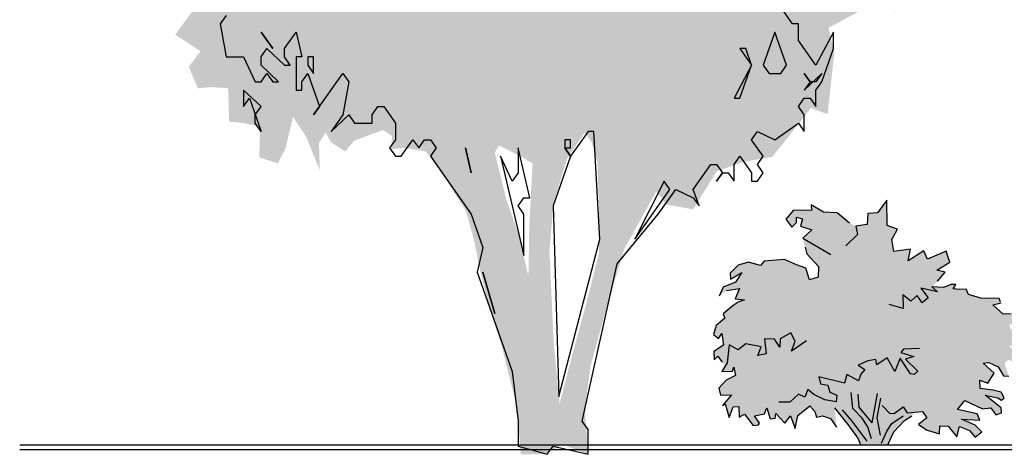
# Model space of a CAD drawing. Extents: x -73 to 359, y -4 to 85.
# Tile 99 of 151: x 208 to 212.57, y -1.85 to 0.17. Entities that reach past the tile are written whole.
import ezdxf

# ---------------------------------------------------------------- set-up
doc = ezdxf.new("R2010")
doc.units = 0
doc.header["$MEASUREMENT"] = 0
doc.layers.add('Ansicht_Süd Garagen_8_P_ZE_SYMBOL', color=7, linetype='Continuous')
doc.layers.add('Ansicht_Süd Garagen_8_R_TR_BODEN', color=7, linetype='Continuous')

msp = doc.modelspace()

# ---------------------------------------------------------------- hatches: boundary and pattern name
at = {"layer": 'Ansicht_Süd Garagen_8_P_ZE_SYMBOL', "linetype": 'Continuous', "lineweight": 18, "ltscale": 1000}
h = msp.add_hatch(color=255, dxfattribs=at)
h.paths.add_polyline_path([(211.659, 1.4167), (211.7799, 1.4333), (211.8891, 1.5108), (212.0061, 1.544), (212.1505, 1.5772), (212.2207, 1.6381), (212.2831, 1.6049), (212.3182, 1.4421), (212.3338, 1.3259), (212.2402, 1.2262), (212.2831, 1.1709), (212.404, 1.1709), (212.3611, 1.0823), (212.2987, 1.038), (212.3065, 0.9495), (212.3221, 0.8831), (212.3143, 0.8332), (212.2792, 0.7281), (212.2987, 0.6063), (212.2636, 0.49), (212.2948, 0.3406), (212.1544, 0.2354), (212.0685, 0.2022), (211.9125, 0.2133), (211.7565, 0.1303), (211.7838, 0.0173), (211.7526, -0.2705), (211.6746, -0.2428), (211.5537, -0.3978), (211.4952, -0.4698), (211.3665, -0.4919), (211.2378, -0.5362), (211.1286, -0.7133), (211.0038, -0.6912), (210.957, -0.6303), (210.8088, -0.8982), (210.7269, -1.1694), (210.6528, -1.4407), (210.6255, -1.6399), (210.6411, -1.8514), (210.5241, -1.806), (210.4344, -1.8514), (210.3283, -1.8514), (210.3127, -1.6399), (210.2425, -1.3576), (210.1918, -1.1971), (210.1411, -1.0034), (210.1138, -0.865), (210.0748, -0.7211), (210.0202, -0.638), (209.9578, -0.5329), (209.8875, -0.4443), (209.79, -0.4277), (209.7276, -0.4332), (209.7315, -0.3724), (209.6886, -0.3447), (209.556, -0.3945), (209.5131, -0.4443), (209.4468, -0.4), (209.4234, -0.3557), (209.3922, -0.4056), (209.3961, -0.5329), (209.3337, -0.3779), (209.2713, -0.2838), (209.2362, -0.4332), (209.2011, -0.4997), (209.1153, -0.472), (209.1192, -0.3281), (209.0373, -0.3115), (208.9749, -0.3059), (208.971, -0.1509), (208.893, -0.1454), (208.8306, -0.1509), (208.7877, -0.0513), (208.8423, 0.0207), (208.776, 0.0649), (208.7253, 0.0981), (208.8345, 0.2476), (208.8813, 0.314), (208.7721, 0.303), (208.6863, 0.3793), (208.7799, 0.479), (208.8501, 0.5177), (208.8189, 0.6063), (208.7019, 0.5675), (208.6296, 0.5675), (208.6551, 0.7391), (208.6824, 0.8222), (208.7916, 0.789), (208.815, 0.8), (208.8033, 0.9218), (208.8345, 1.0491), (208.6629, 1.11), (208.7097, 1.2262), (208.737, 1.2927), (208.6941, 1.4144), (208.6902, 1.5916), (208.7565, 1.8019), (208.8852, 1.896), (208.9671, 1.9735), (209.088, 2.0178), (209.205, 2.0123), (209.3376, 2.0233), (209.3454, 2.0842), (209.2557, 2.0953), (209.2089, 2.1119), (209.0724, 2.123), (209.0139, 2.1894), (208.9515, 2.3001), (208.9008, 2.3831), (208.8735, 2.5326), (208.8423, 2.6876), (208.9827, 2.599), (209.0919, 2.5879), (209.1894, 2.6488), (209.01, 2.7263), (208.9749, 2.7872), (209.0373, 2.9145), (209.1816, 2.8913), (209.2635, 2.847), (209.322, 2.9189), (209.3922, 3.0075), (209.4858, 2.8968), (209.556, 2.8193), (209.6418, 2.7473), (209.6106, 2.9079), (209.4702, 3.002), (209.3649, 3.0795), (209.2479, 3.1514), (209.2011, 3.3009), (209.2401, 3.3728), (209.3883, 3.406), (209.3688, 3.5278), (209.3844, 3.6717), (209.4975, 3.6496), (209.6184, 3.5887), (209.6964, 3.561), (209.7627, 3.6109), (209.8485, 3.6828), (209.9968, 3.6164), (210.0319, 3.5334), (210.1957, 3.5389), (210.1762, 3.7492), (210.2425, 3.8267), (210.3595, 3.7216), (210.4063, 3.6385), (210.7261, 3.7326), (210.7963, 3.8765), (210.9024, 4.0315), (211.0233, 4.0094), (211.113, 4.1101), (211.269, 3.9928), (211.2183, 3.9485), (211.1286, 3.9042), (211.1208, 3.7769), (211.2261, 3.716), (211.3587, 3.7658), (211.4172, 3.8267), (211.5147, 3.7714), (211.4952, 3.6385), (211.4289, 3.5389), (211.542, 3.4559), (211.7487, 3.406), (211.7253, 3.2511), (211.7058, 3.1625), (211.737, 3.0684), (211.7214, 2.9001), (211.6434, 2.8171), (211.7292, 2.6898), (211.8423, 2.6732), (211.9281, 2.7285), (212.0451, 2.6566), (211.9983, 2.5625), (212.0256, 2.4518), (212.049, 2.3078), (212.0139, 2.175), (212.0412, 2.1141), (212.1544, 2.175), (212.2441, 2.0809), (212.1856, 1.9923), (212.1739, 1.9093), (212.1661, 1.7598), (212.1153, 1.6824), (212.0646, 1.7654), (211.9632, 1.8152), (211.7994, 1.7211), (211.7565, 1.6049), (211.6512, 1.544)], flags=0)
h.paths.add_polyline_path([(210.3369, -0.472), (210.3837, -0.4997), (210.3681, -0.7875), (210.3642, -1.0255), (210.3213, -0.8373), (210.2627, -0.6713), (210.2081, -0.4498), (210.2276, -0.4166)], flags=0)
h.paths.add_polyline_path([(210.4812, -0.6823), (210.5436, -0.4775), (210.6255, -0.3557), (210.6567, -0.4), (210.684, -0.4941), (210.6918, -0.71), (210.6918, -0.9148), (210.6333, -1.1473), (210.5787, -1.3466), (210.5085, -1.6178), (210.4812, -1.33), (210.4617, -0.9037)], flags=0)
h.paths.add_polyline_path([(211.9554, 0.6373), (212.088, 0.7646), (212.1348, 0.8587), (211.8852, 0.8421), (211.8306, 0.748)], flags=0)
h.paths.add_polyline_path([(211.7331, 2.4241), (211.854, 2.4794), (211.7994, 2.1584), (211.6902, 2.1695)], flags=0)
msp.add_hatch(color=9, dxfattribs=at).paths.add_polyline_path([(212.2362, -1.074), (212.2626, -1.0473), (212.2981, -1.0045), (212.2598, -0.9966), (212.3195, -0.9581), (212.302, -0.9078), (212.2154, -0.9448), (212.1985, -0.9058), (212.1262, -0.9523), (212.1379, -0.8981), (212.0598, -0.9097), (212.0499, -0.8534), (212.0769, -0.8055), (212.0286, -0.7883), (212.0266, -0.67), (211.9841, -0.7303), (211.9397, -0.732), (211.9368, -0.7841), (211.8831, -0.7913), (211.8536, -0.7771), (211.7967, -0.7298), (211.7337, -0.7261), (211.6763, -0.6919), (211.677, -0.7183), (211.5942, -0.7164), (211.5579, -0.7589), (211.5872, -0.7957), (211.6087, -0.7744), (211.6087, -0.7493), (211.636, -0.757), (211.6262, -0.7918), (211.679, -0.8092), (211.638, -0.8479), (211.6477, -0.8885), (211.6555, -0.9194), (211.7102, -0.9793), (211.7084, -1.0283), (211.6685, -1.0412), (211.6516, -0.9871), (211.6087, -0.9716), (211.5526, -0.9459), (211.458, -0.9543), (211.4417, -0.9743), (211.386, -0.9593), (211.3372, -0.973), (211.2999, -1.0094), (211.3011, -1.0384), (211.3545, -1.0066), (211.3258, -1.0521), (211.2679, -1.0751), (211.2498, -1.116), (211.284, -1.0897), (211.3444, -1.0818), (211.3241, -1.1292), (211.3674, -1.1331), (211.3376, -1.1453), (211.3137, -1.1604), (211.2673, -1.198), (211.2752, -1.2194), (211.2358, -1.2534), (211.2223, -1.2941), (211.2465, -1.3136), (211.2617, -1.2907), (211.2701, -1.3436), (211.224, -1.3737), (211.2268, -1.4121), (211.2425, -1.3957), (211.2639, -1.4238), (211.2784, -1.4392), (211.2612, -1.466), (211.3106, -1.4656), (211.3174, -1.4472), (211.3258, -1.4848), (211.2825, -1.5063), (211.247, -1.5447), (211.2558, -1.5759), (211.3068, -1.5751), (211.2645, -1.6244), (211.2769, -1.6171), (211.2954, -1.6805), (211.314, -1.6313), (211.3407, -1.6288), (211.3416, -1.6795), (211.3674, -1.6645), (211.4074, -1.7177), (211.4319, -1.7141), (211.4372, -1.7074), (211.4136, -1.6728), (211.4592, -1.6628), (211.471, -1.6361), (211.4856, -1.6868), (211.509, -1.6829), (211.5121, -1.6617), (211.5537, -1.7074), (211.5805, -1.673), (211.6021, -1.7319), (211.6145, -1.6706), (211.6702, -1.6255), (211.6938, -1.6517), (211.7017, -1.6795), (211.7292, -1.6728), (211.7652, -1.6845), (211.7934, -1.7257), (211.7855, -1.635), (211.8485, -1.7124), (211.889, -1.7709), (211.9069, -1.809), (212.0319, -1.8076), (212.0595, -1.7469), (212.109, -1.6946), (212.1431, -1.673), (212.1574, -1.6551), (212.1926, -1.6522), (212.2125, -1.6823), (212.1748, -1.7129), (212.2148, -1.7386), (212.2711, -1.7558), (212.2727, -1.7191), (212.3117, -1.7199), (212.3527, -1.7702), (212.3645, -1.7218), (212.4112, -1.7402), (212.4367, -1.7721), (212.468, -1.747), (212.4365, -1.7157), (212.374, -1.6873), (212.459, -1.6929), (212.4465, -1.6638), (212.3547, -1.6425), (212.3899, -1.6019), (212.4714, -1.64), (212.5102, -1.635), (212.5324, -1.6677), (212.5591, -1.6589), (212.5586, -1.6361), (212.4837, -1.5765), (212.5422, -1.5884), (212.56, -1.5996), (212.5715, -1.5884), (212.5578, -1.5633), (212.5207, -1.5536), (212.4604, -1.5453), (212.459, -1.5068), (212.4956, -1.5202), (212.5248, -1.4745), (212.4738, -1.4279), (212.5012, -1.4241), (212.5434, -1.4457), (212.5681, -1.4873), (212.5929, -1.4885), (212.5734, -1.4279), (212.591, -1.4125), (212.634, -1.4299), (212.6476, -1.4009), (212.5929, -1.3464), (212.6379, -1.3506), (212.6965, -1.3951), (212.7223, -1.4461), (212.7049, -1.3564), (212.6548, -1.308), (212.6002, -1.2668), (212.5951, -1.2445), (212.6379, -1.2634), (212.6785, -1.2867), (212.6965, -1.3138), (212.6947, -1.279), (212.6486, -1.2336), (212.6047, -1.1994), (212.5676, -1.1998), (212.5198, -1.1565), (212.5586, -1.1484), (212.5546, -1.1437), (212.5484, -1.1281), (212.4635, -1.1253), (212.4061, -1.1086), (212.3957, -1.0838), (212.3664, -1.0857), (212.3352, -1.0824), (212.3481, -1.0629), (212.3254, -1.0618), (212.2902, -1.076)], flags=0)

# ---------------------------------------------------------------- linework, layer by layer
at = {"layer": 'Ansicht_Süd Garagen_8_P_ZE_SYMBOL', "linetype": 'Continuous', "ltscale": 1000}
for p, q in [((208.9609, 0.1871), (208.9338, 0.1486)), ((211.5896, 0.1486), (211.5354, 0.2255)), ((208.9338, 0.1486), (208.9609, -0.0053)), ((211.6167, 0.1486), (211.5896, 0.1486)), ((211.6167, 0.0717), (211.6167, 0.1486)), ((209.1235, 0.1101), (209.1777, 0.0332)), ((209.1777, 0.0332), (209.1235, 0.1101)), ((209.2319, 0.0332), (209.2861, 0.1101)), ((209.2861, 0.1101), (209.3132, -0.0053)), ((211.5083, 0.1101), (211.4541, -0.0437)), ((211.5625, -0.0437), (211.5083, 0.1101)), ((211.7793, 0.1101), (211.698, -0.0437)), ((211.7793, 0.0332), (211.7793, 0.1101)), ((211.698, -0.0437), (211.6167, 0.0717)), ((209.1235, -0.0053), (209.1506, 0.0332)), ((209.1506, 0.0332), (209.2319, -0.0437)), ((209.2319, -0.0053), (209.2319, 0.0332)), ((211.3728, 0.0332), (211.3457, 0.0332)), ((211.3457, 0.0332), (211.3999, -0.0437)), ((211.3999, -0.0437), (211.3728, 0.0332)), ((211.7251, -0.1206), (211.7793, 0.0332)), ((208.9609, -0.0053), (209.0422, -0.0053)), ((209.0422, -0.0053), (209.0964, -0.1206)), ((209.1235, -0.0437), (209.1235, -0.0053)), ((209.2048, -0.1206), (209.1235, -0.0437)), ((209.259, -0.0437), (209.2319, -0.0053)), ((209.2319, -0.0437), (209.259, -0.0437)), ((209.3132, -0.0053), (209.2861, -0.0053)), ((209.2861, -0.0053), (209.2861, -0.1591)), ((209.3674, -0.0053), (209.3403, -0.0053)), ((209.3403, -0.0053), (209.3403, -0.0437)), ((209.3403, -0.0437), (209.3674, -0.0822)), ((209.3674, -0.0822), (209.3674, -0.0053)), ((211.3999, -0.0437), (211.3186, -0.1976)), ((211.3457, -0.1976), (211.3999, -0.0437)), ((211.4541, -0.0437), (211.4812, -0.0822)), ((211.5354, -0.0822), (211.5625, -0.0437)), ((209.1235, -0.1206), (209.1506, -0.0822)), ((209.1506, -0.0822), (209.1777, -0.1206)), ((209.3132, -0.1206), (209.3403, -0.0822)), ((209.3403, -0.0822), (209.3945, -0.236)), ((209.3674, -0.2745), (209.5029, -0.0822)), ((209.5029, -0.0822), (209.53, -0.1206)), ((211.4812, -0.0822), (211.5354, -0.0822)), ((211.6709, -0.1206), (211.6438, -0.0822)), ((211.6438, -0.0822), (211.6709, -0.1206)), ((211.6438, -0.1591), (211.7251, -0.0822)), ((211.7251, -0.0822), (211.698, -0.1206)), ((209.0964, -0.1206), (209.1235, -0.1206)), ((209.1777, -0.1206), (209.2048, -0.1206)), ((209.3132, -0.1591), (209.3132, -0.1206)), ((209.53, -0.1206), (209.5029, -0.2745)), ((211.6709, -0.1206), (211.6438, -0.1591)), ((211.698, -0.1206), (211.6709, -0.1206)), ((211.698, -0.1591), (211.7251, -0.1206)), ((209.1235, -0.236), (209.0422, -0.1591)), ((209.0422, -0.1591), (209.0422, -0.236)), ((209.2861, -0.1591), (209.3132, -0.1591)), ((211.698, -0.236), (211.698, -0.1591)), ((209.0422, -0.236), (209.0693, -0.1976)), ((209.0693, -0.1976), (209.1235, -0.3514)), ((211.3186, -0.1976), (211.3457, -0.1976)), ((211.6167, -0.236), (211.6438, -0.1976)), ((211.6438, -0.1976), (211.6709, -0.1976)), ((211.6709, -0.1976), (211.698, -0.236)), ((209.0964, -0.2745), (209.1235, -0.236)), ((209.3945, -0.236), (209.3674, -0.2745)), ((209.6384, -0.2745), (209.6655, -0.236)), ((209.6655, -0.236), (209.6926, -0.236)), ((209.6926, -0.236), (209.7468, -0.3129)), ((211.6438, -0.2745), (211.6167, -0.236)), ((209.0964, -0.3129), (209.0964, -0.2745)), ((209.1235, -0.3514), (209.0964, -0.3129)), ((209.5029, -0.2745), (209.4487, -0.3514)), ((209.4487, -0.3514), (209.53, -0.2745)), ((209.53, -0.2745), (209.5571, -0.3129)), ((209.5571, -0.3129), (209.6384, -0.3129)), ((209.6384, -0.3129), (209.6384, -0.2745)), ((209.7468, -0.3129), (209.7468, -0.3899)), ((211.5083, -0.3899), (211.6167, -0.3129)), ((211.6167, -0.3129), (211.6438, -0.3514)), ((211.6438, -0.3514), (211.6438, -0.2745)), ((210.6411, -0.3514), (210.5598, -0.4668)), ((210.6682, -0.3514), (210.6411, -0.3514)), ((210.6953, -0.8514), (210.6682, -0.3514)), ((211.3999, -0.3899), (211.427, -0.3514)), ((211.427, -0.3514), (211.5083, -0.3899)), ((209.7468, -0.3899), (209.7197, -0.4283)), ((209.7739, -0.4668), (209.8281, -0.3899)), ((209.8281, -0.3899), (209.8552, -0.4283)), ((209.8552, -0.4283), (209.8823, -0.3899)), ((209.8823, -0.3899), (209.9094, -0.3899)), ((209.9094, -0.3899), (209.9365, -0.4283)), ((210.5598, -0.3899), (210.5327, -0.3899)), ((210.5327, -0.3899), (210.5327, -0.4283)), ((210.5598, -0.4283), (210.5598, -0.3899)), ((211.4541, -0.4668), (211.3999, -0.3899)), ((209.7197, -0.4283), (209.7468, -0.4668)), ((209.9365, -0.4283), (209.9094, -0.4668)), ((210.072, -0.4283), (210.0991, -0.5437)), ((210.0991, -0.5437), (210.072, -0.4283)), ((210.3701, -0.6591), (210.3159, -0.4283)), ((210.3159, -0.4283), (210.3159, -0.5437)), ((210.5598, -0.4668), (210.5327, -0.4283)), ((210.5327, -0.4283), (210.5598, -0.4283)), ((210.5327, -0.4283), (210.5598, -0.4668)), ((209.7468, -0.4668), (209.7739, -0.4668)), ((209.9094, -0.4668), (210.0991, -0.736)), ((210.2888, -0.5822), (210.2346, -0.4668)), ((210.2346, -0.4668), (210.343, -0.9283)), ((210.5598, -0.4668), (210.4785, -0.6976)), ((211.3186, -0.5053), (211.3457, -0.4668)), ((211.3457, -0.4668), (211.3999, -0.5437)), ((211.427, -0.5053), (211.4541, -0.4668)), ((210.3159, -0.5437), (210.2888, -0.5822)), ((211.1289, -0.6206), (211.2102, -0.5053)), ((211.2102, -0.5053), (211.2373, -0.5053)), ((211.2373, -0.5053), (211.2644, -0.5437)), ((211.2644, -0.5437), (211.2373, -0.5822)), ((211.2373, -0.5822), (211.2644, -0.5437)), ((211.2644, -0.5437), (211.2915, -0.5437)), ((211.2915, -0.5437), (211.3186, -0.5822)), ((211.3186, -0.5822), (211.3186, -0.5053)), ((211.3999, -0.5437), (211.3999, -0.5822)), ((211.4541, -0.5437), (211.427, -0.5053)), ((211.427, -0.5822), (211.4541, -0.5437)), ((210.9934, -0.5822), (210.8579, -0.8514)), ((211.0205, -0.6206), (210.9934, -0.5822)), ((211.3999, -0.5822), (211.427, -0.5822)), ((210.8579, -0.8514), (211.0205, -0.6206)), ((210.9663, -0.736), (211.0476, -0.6206)), ((211.0476, -0.6206), (211.1289, -0.6591)), ((211.156, -0.6976), (211.1289, -0.6206)), ((210.3159, -0.6976), (210.343, -0.6591)), ((210.343, -0.6591), (210.3701, -0.6591)), ((211.1289, -0.6591), (211.156, -0.6976)), ((212.0266, -0.67), (211.9841, -0.7303)), ((212.0286, -0.7883), (212.0266, -0.67)), ((210.343, -0.736), (210.3159, -0.6976)), ((210.4785, -0.6976), (210.5056, -1.5822)), ((211.5942, -0.7164), (211.5579, -0.7589)), ((211.677, -0.7183), (211.5942, -0.7164)), ((211.7337, -0.7261), (211.6763, -0.6919)), ((211.6763, -0.6919), (211.677, -0.7183)), ((211.7967, -0.7298), (211.7337, -0.7261)), ((211.8536, -0.7771), (211.7967, -0.7298)), ((211.9841, -0.7303), (211.9397, -0.732)), ((210.0991, -0.736), (210.1533, -0.8899)), ((210.343, -0.9283), (210.343, -0.736)), ((210.7766, -0.9668), (210.9663, -0.736)), ((211.5579, -0.7589), (211.5872, -0.7957)), ((211.5872, -0.7957), (211.6087, -0.7744)), ((211.6087, -0.7744), (211.6087, -0.7493)), ((211.6087, -0.7493), (211.636, -0.757)), ((211.636, -0.757), (211.6262, -0.7918)), ((211.9397, -0.732), (211.9368, -0.7841)), ((211.6262, -0.7918), (211.679, -0.8092)), ((211.679, -0.8092), (211.638, -0.8479)), ((211.9368, -0.7841), (211.8831, -0.7913)), ((211.8831, -0.7913), (211.8918, -0.8305)), ((212.0769, -0.8055), (212.0286, -0.7883)), ((212.0499, -0.8534), (212.0769, -0.8055)), ((210.5056, -1.5822), (210.6953, -0.8514)), ((211.638, -0.8479), (211.7669, -0.9233)), ((211.8918, -0.8305), (211.8372, -0.8827)), ((212.0598, -0.9097), (212.0499, -0.8534)), ((210.1533, -0.8899), (210.1262, -1.0053)), ((211.6477, -0.8885), (211.6555, -0.9194)), ((212.1379, -0.8981), (212.0598, -0.9097)), ((212.1262, -0.9523), (212.1379, -0.8981)), ((212.1985, -0.9058), (212.1262, -0.9523)), ((212.2154, -0.9448), (212.1985, -0.9058)), ((212.302, -0.9078), (212.2154, -0.9448)), ((212.3195, -0.9581), (212.302, -0.9078)), ((211.386, -0.9593), (211.3372, -0.973)), ((211.4417, -0.9743), (211.386, -0.9593)), ((211.458, -0.9543), (211.4417, -0.9743)), ((211.5526, -0.9459), (211.458, -0.9543)), ((211.6087, -0.9716), (211.5526, -0.9459)), ((211.6555, -0.9194), (211.7102, -0.9793)), ((212.2598, -0.9966), (212.3195, -0.9581)), ((210.614, -1.6976), (210.7766, -0.9668)), ((211.3372, -0.973), (211.2999, -1.0094)), ((211.6516, -0.9871), (211.6087, -0.9716)), ((211.6685, -1.0412), (211.6516, -0.9871)), ((211.7102, -0.9793), (211.7084, -1.0283)), ((212.2981, -1.0045), (212.2598, -0.9966)), ((212.2626, -1.0473), (212.2981, -1.0045)), ((210.1262, -1.0053), (210.2888, -1.4668)), ((210.1533, -1.0053), (210.2075, -1.1976)), ((210.2075, -1.1976), (210.1533, -1.0053)), ((211.2999, -1.0094), (211.3011, -1.0384)), ((211.3011, -1.0384), (211.3545, -1.0066)), ((211.3545, -1.0066), (211.3258, -1.0521)), ((211.7084, -1.0283), (211.6685, -1.0412)), ((211.2679, -1.0751), (211.2498, -1.116)), ((211.3258, -1.0521), (211.2679, -1.0751)), ((211.284, -1.0897), (211.3444, -1.0818)), ((211.3444, -1.0818), (211.3241, -1.1292)), ((212.2626, -1.0963), (212.1848, -1.0799)), ((212.1848, -1.0799), (212.2199, -1.1244)), ((212.2902, -1.076), (212.2362, -1.074)), ((212.2362, -1.074), (212.2626, -1.0963)), ((212.3254, -1.0618), (212.2902, -1.076)), ((212.3481, -1.0629), (212.3254, -1.0618)), ((212.3352, -1.0824), (212.3481, -1.0629)), ((212.3664, -1.0857), (212.3352, -1.0824)), ((212.3957, -1.0838), (212.3664, -1.0857)), ((212.4061, -1.1086), (212.3957, -1.0838)), ((211.3241, -1.1292), (211.3674, -1.1331)), ((211.3674, -1.1331), (211.3376, -1.1453)), ((212.1383, -1.1392), (212.1008, -1.1108)), ((212.1008, -1.1108), (212.1028, -1.1746)), ((212.1675, -1.1141), (212.1383, -1.1392)), ((212.1906, -1.1476), (212.1675, -1.1141)), ((212.2199, -1.1244), (212.1906, -1.1476)), ((212.4635, -1.1253), (212.4061, -1.1086)), ((212.5484, -1.1281), (212.4635, -1.1253)), ((212.5546, -1.1437), (212.5484, -1.1281)), ((211.3137, -1.1604), (211.2673, -1.198)), ((211.3376, -1.1453), (211.3137, -1.1604)), ((212.1028, -1.1746), (212.0383, -1.1553)), ((212.5198, -1.1565), (212.5586, -1.1484)), ((212.5676, -1.1998), (212.5198, -1.1565)), ((211.2752, -1.2194), (211.2358, -1.2534)), ((211.2673, -1.198), (211.2752, -1.2194)), ((212.6047, -1.1994), (212.5676, -1.1998)), ((211.2358, -1.2534), (211.2223, -1.2941)), ((211.2223, -1.2941), (211.2465, -1.3136)), ((211.2465, -1.3136), (211.2617, -1.2907)), ((211.2617, -1.2907), (211.2701, -1.3436)), ((211.5053, -1.3163), (211.4603, -1.3147)), ((211.4603, -1.3147), (211.4673, -1.3851)), ((211.5311, -1.3531), (211.5053, -1.3163)), ((211.5329, -1.3141), (211.5311, -1.3531)), ((211.5824, -1.2874), (211.5329, -1.3141)), ((211.6026, -1.3252), (211.5824, -1.2874)), ((211.6544, -1.3236), (211.5852, -1.372)), ((211.2701, -1.3436), (211.224, -1.3737)), ((211.2954, -1.342), (211.2864, -1.4266)), ((211.3376, -1.3659), (211.2954, -1.342)), ((211.3736, -1.3375), (211.3376, -1.3659)), ((211.4434, -1.3514), (211.3736, -1.3375)), ((211.4282, -1.3927), (211.4434, -1.3514)), ((211.5852, -1.372), (211.6026, -1.3252)), ((212.1047, -1.3622), (212.0916, -1.3776)), ((212.1789, -1.3602), (212.1047, -1.3622)), ((211.224, -1.3737), (211.2268, -1.4121)), ((211.2268, -1.4121), (211.2425, -1.3957)), ((211.2425, -1.3957), (211.2639, -1.4238)), ((211.4673, -1.3851), (211.4282, -1.3927)), ((211.9768, -1.4116), (211.9397, -1.4166)), ((211.9802, -1.4355), (211.9768, -1.4116)), ((212.0286, -1.4028), (211.9802, -1.4355)), ((212.0637, -1.4666), (212.0286, -1.4028)), ((212.0891, -1.4047), (212.0637, -1.4666)), ((212.1379, -1.4782), (212.0891, -1.4047)), ((212.0916, -1.3776), (212.1529, -1.3971)), ((212.1529, -1.3971), (212.1145, -1.4086)), ((212.1145, -1.4086), (212.1709, -1.4656)), ((211.2864, -1.4266), (211.2612, -1.466)), ((211.3106, -1.4656), (211.3174, -1.4472)), ((211.3174, -1.4472), (211.3258, -1.4848)), ((211.9397, -1.4166), (211.8938, -1.4376)), ((211.8938, -1.4376), (211.925, -1.4569)), ((211.925, -1.4569), (211.9059, -1.4784)), ((212.4738, -1.4279), (212.5012, -1.4241)), ((212.5248, -1.4745), (212.4738, -1.4279)), ((212.5012, -1.4241), (212.5434, -1.4457)), ((212.5434, -1.4457), (212.5681, -1.4873)), ((210.2888, -1.4668), (210.3159, -1.6976)), ((211.2825, -1.5063), (211.247, -1.5447)), ((211.2612, -1.466), (211.3106, -1.4656)), ((211.3258, -1.4848), (211.2825, -1.5063)), ((211.8313, -1.5207), (211.7122, -1.4917)), ((211.7122, -1.4917), (211.72, -1.5246)), ((211.8411, -1.4801), (211.8313, -1.5207)), ((211.8958, -1.5107), (211.8411, -1.4801)), ((211.9059, -1.4784), (211.8958, -1.5107)), ((212.1535, -1.4801), (212.1379, -1.4782)), ((212.1709, -1.4656), (212.1535, -1.4801)), ((212.4604, -1.5453), (212.459, -1.5068)), ((212.459, -1.5068), (212.4956, -1.5202)), ((212.4956, -1.5202), (212.5248, -1.4745)), ((212.5681, -1.4873), (212.5929, -1.4885)), ((211.247, -1.5447), (211.2558, -1.5759)), ((211.66, -1.5503), (211.6465, -1.5854)), ((211.6887, -1.5729), (211.66, -1.5503)), ((211.72, -1.5246), (211.7532, -1.5304)), ((211.7532, -1.5304), (211.763, -1.5631)), ((212.5207, -1.5536), (212.4604, -1.5453)), ((211.2558, -1.5759), (211.3068, -1.5751)), ((211.3068, -1.5751), (211.2645, -1.6244)), ((211.6167, -1.5726), (211.5774, -1.6097)), ((211.6465, -1.5854), (211.6167, -1.5726)), ((211.7399, -1.5982), (211.6887, -1.5729)), ((211.7922, -1.6077), (211.7399, -1.5982)), ((211.763, -1.5631), (211.7956, -1.5759)), ((211.7956, -1.5759), (211.7922, -1.6077)), ((211.8694, -1.6391), (211.8618, -1.5638)), ((211.8997, -1.6319), (211.8937, -1.5717)), ((211.959, -1.7048), (211.9837, -1.5695)), ((211.9986, -1.5902), (211.9802, -1.6823)), ((212.5586, -1.6361), (212.4837, -1.5765)), ((212.4837, -1.5765), (212.5422, -1.5884)), ((212.5578, -1.5633), (212.5207, -1.5536)), ((212.5422, -1.5884), (212.56, -1.5996)), ((212.5715, -1.5884), (212.5578, -1.5633)), ((212.56, -1.5996), (212.5715, -1.5884)), ((211.2645, -1.6244), (211.2769, -1.6171)), ((211.2769, -1.6171), (211.2954, -1.6805)), ((211.2954, -1.6805), (211.314, -1.6313)), ((211.314, -1.6313), (211.3407, -1.6288)), ((211.3407, -1.6288), (211.3416, -1.6795)), ((211.4592, -1.6628), (211.471, -1.6361)), ((211.471, -1.6361), (211.4856, -1.6868)), ((211.5774, -1.6097), (211.5266, -1.6097)), ((211.6145, -1.6706), (211.6702, -1.6255)), ((211.6702, -1.6255), (211.6938, -1.6517)), ((211.8485, -1.7124), (211.7855, -1.635)), ((211.8664, -1.6967), (211.8211, -1.6446)), ((211.9134, -1.6839), (211.8694, -1.6391)), ((211.959, -1.7048), (211.8997, -1.6319)), ((212.0423, -1.6639), (212.0049, -1.6244)), ((212.0606, -1.6611), (212.1028, -1.6309)), ((212.1028, -1.6309), (212.1223, -1.658)), ((212.3547, -1.6425), (212.3899, -1.6019)), ((212.4465, -1.6638), (212.3547, -1.6425)), ((212.3899, -1.6019), (212.4714, -1.64)), ((212.4714, -1.64), (212.5102, -1.635)), ((212.5102, -1.635), (212.5324, -1.6677)), ((212.5591, -1.6589), (212.5586, -1.6361)), ((211.3416, -1.6795), (211.3674, -1.6645)), ((211.3674, -1.6645), (211.4074, -1.7177)), ((211.4136, -1.6728), (211.4592, -1.6628)), ((211.4372, -1.7074), (211.4136, -1.6728)), ((211.4856, -1.6868), (211.509, -1.6829)), ((211.509, -1.6829), (211.5121, -1.6617)), ((211.5121, -1.6617), (211.5537, -1.7074)), ((211.5537, -1.7074), (211.5805, -1.673)), ((211.5805, -1.673), (211.6021, -1.7319)), ((211.6021, -1.7319), (211.6145, -1.6706)), ((211.6938, -1.6517), (211.7017, -1.6795)), ((211.7017, -1.6795), (211.7292, -1.6728)), ((211.7292, -1.6728), (211.7652, -1.6845)), ((211.7652, -1.6845), (211.7934, -1.7257)), ((211.9399, -1.724), (211.9134, -1.6839)), ((211.9802, -1.6823), (211.9959, -1.7625)), ((212.0606, -1.6611), (212.0423, -1.6639)), ((212.0511, -1.7082), (212.1028, -1.6728)), ((212.109, -1.6946), (212.1431, -1.673)), ((212.1223, -1.658), (212.1926, -1.6522)), ((212.2125, -1.6823), (212.1748, -1.7129)), ((212.1926, -1.6522), (212.2125, -1.6823)), ((212.4365, -1.7157), (212.374, -1.6873)), ((212.374, -1.6873), (212.459, -1.6929)), ((212.459, -1.6929), (212.4465, -1.6638)), ((212.5324, -1.6677), (212.5591, -1.6589)), ((210.3159, -1.6976), (210.3159, -1.8129)), ((210.6411, -1.736), (210.614, -1.6976)), ((210.6411, -1.8514), (210.6411, -1.736)), ((211.4074, -1.7177), (211.4319, -1.7141)), ((211.4319, -1.7141), (211.4372, -1.7074)), ((211.889, -1.7709), (211.8485, -1.7124)), ((211.9355, -1.7898), (211.8664, -1.6967)), ((211.9567, -1.7798), (211.9399, -1.724)), ((212.0274, -1.7433), (212.0511, -1.7082)), ((212.0595, -1.7469), (212.109, -1.6946)), ((212.1748, -1.7129), (212.2148, -1.7386)), ((212.2711, -1.7558), (212.2727, -1.7191)), ((212.2727, -1.7191), (212.3117, -1.7199)), ((212.3117, -1.7199), (212.3527, -1.7702)), ((212.3527, -1.7702), (212.3645, -1.7218)), ((212.3645, -1.7218), (212.4112, -1.7402)), ((212.468, -1.747), (212.4365, -1.7157)), ((211.889, -1.7709), (211.9069, -1.809)), ((212.0027, -1.7998), (212.0274, -1.7433)), ((212.0319, -1.8076), (212.0595, -1.7469)), ((212.2148, -1.7386), (212.2711, -1.7558)), ((212.4112, -1.7402), (212.4367, -1.7721)), ((212.4367, -1.7721), (212.468, -1.747)), ((210.3159, -1.8129), (210.4514, -1.8514)), ((210.4514, -1.8514), (210.4785, -1.8129)), ((210.4785, -1.8129), (210.6411, -1.8514))]:
    msp.add_line(p, q, dxfattribs=at)
at = {"layer": 'Ansicht_Süd Garagen_8_R_TR_BODEN', "linetype": 'Continuous', "ltscale": 1000}
for p, q in [((247.8832, -1.809), (208.0034, -1.809)), ((208.0034, -1.829), (247.8832, -1.829))]:
    msp.add_line(p, q, dxfattribs=at)

doc.saveas('drawing.dxf')
